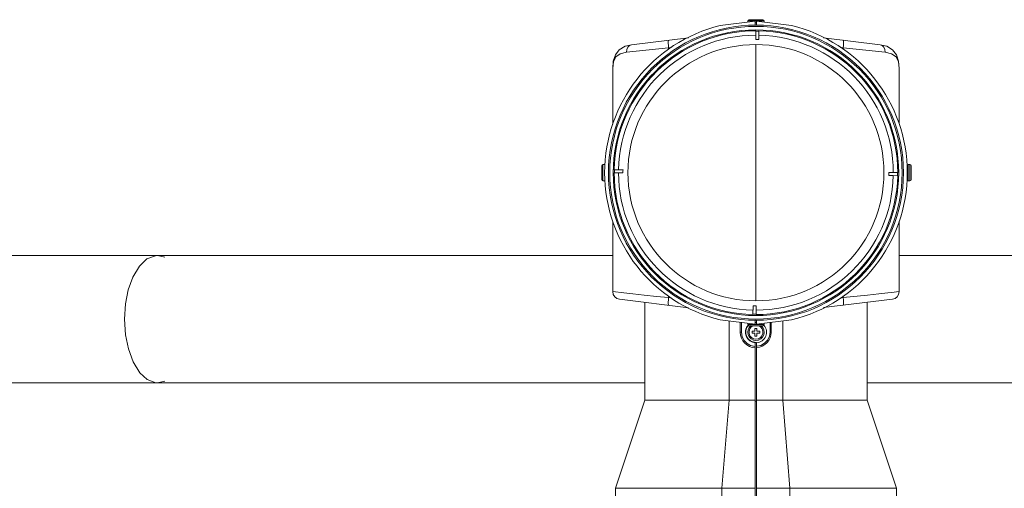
# Model space of a CAD drawing. Header units: millimetres. Extents: x 3925 to 5043, y -86 to 778.
# Tile 64 of 164: x 4352 to 4449, y 300 to 346. Entities that reach past the tile are written whole.
import ezdxf

# ---------------------------------------------------------------- set-up
doc = ezdxf.new("R2010")
doc.units = ezdxf.units.MM
doc.header["$LTSCALE"] = 46.255
doc.layers.add('140-155102-0DXF_CONTINUOUS_LINE', color=7, linetype='CONTINUOUS')
doc.layers.add('PJ-LENS-FUJIDXF_CONTINUOUS_LINE', color=7, linetype='CONTINUOUS')

msp = doc.modelspace()

# ---------------------------------------------------------------- linework, layer by layer
at = {"layer": '140-155102-0DXF_CONTINUOUS_LINE', "color": 7, "linetype": 'Continuous', "lineweight": 0}
for p, q in [((4328.4704, 323.3287), (4410.6456, 323.3287)), ((4365.6932, 323.3161), (4365.8985, 323.3287)), ((4365.8985, 323.3287), (4365.8986, 323.3287)), ((4365.8986, 323.3287), (4366.6054, 323.1797)), ((4438.7956, 323.3287), (4520.9704, 323.3287)), ((4335.1067, 310.8287), (4413.7875, 310.8287)), ((4365.7157, 310.8387), (4365.9, 310.8287)), ((4365.9, 310.8287), (4366.5976, 310.9743)), ((4435.6537, 310.8287), (4514.3282, 310.8287))]:
    msp.add_line(p, q, dxfattribs=at)
for points in [[(4362.6458, 317.0787), (4362.7423, 318.5897), (4363.0131, 319.9632), (4363.4546, 321.2031), (4364.1002, 322.2855), (4364.847, 322.9928), (4365.6932, 323.3161)], [(4362.6458, 317.0787), (4362.744, 315.5546), (4363.0222, 314.1605), (4363.4792, 312.9017), (4364.1414, 311.8197), (4364.8664, 311.1521), (4365.7157, 310.8387)]]:
    msp.add_lwpolyline(points, dxfattribs=at)
at = {"layer": 'PJ-LENS-FUJIDXF_CONTINUOUS_LINE', "color": 7, "linetype": 'Continuous', "lineweight": 0}
for p, q in [((4421.2135, 345.9242), (4424.6579, 346.3471)), ((4423.9081, 346.3712), (4423.9081, 346.255)), ((4425.5331, 346.3712), (4423.9081, 346.3712)), ((4425.4081, 346.4962), (4424.0331, 346.4962)), ((4424.6581, 345.9635), (4424.6581, 346.3471)), ((4424.7831, 346.1962), (4424.6581, 346.1962)), ((4424.7831, 346.347), (4424.7831, 345.9687)), ((4424.7835, 346.3471), (4428.2277, 345.9242)), ((4425.5331, 346.255), (4425.5331, 346.3712)), ((4418.0821, 344.7283), (4412.5009, 344.0431)), ((4424.7064, 344.5414), (4424.7154, 345.4075)), ((4425.0154, 345.4044), (4425.0064, 344.5383)), ((4436.9381, 344.0433), (4431.3561, 344.7287)), ((4412.0078, 343.2989), (4416.1339, 343.7447)), ((4416.1107, 343.973), (4416.1339, 343.7447)), ((4416.1339, 343.7447), (4416.4118, 343.7788)), ((4416.1339, 343.5782), (4416.1339, 343.7447)), ((4424.7206, 318.8818), (4424.7206, 344.0556)), ((4433.0378, 343.7778), (4433.3073, 343.7447)), ((4433.3073, 343.5674), (4433.3073, 343.7447)), ((4437.4332, 343.2989), (4433.3073, 343.7447)), ((4436.9382, 344.0433), (4436.9404, 344.043)), ((4411.3809, 343.1548), (4412.0078, 343.2989)), ((4410.6456, 336.2332), (4410.6456, 341.7189)), ((4438.7956, 336.2592), (4438.7956, 341.7189)), ((4409.5564, 332.156), (4409.5564, 330.781)), ((4409.6814, 330.656), (4409.6814, 332.281)), ((4409.6814, 332.281), (4409.8564, 332.281)), ((4439.6787, 332.281), (4439.6787, 330.656)), ((4439.8537, 332.281), (4439.6787, 332.281)), ((4439.8537, 330.656), (4439.8537, 332.281)), ((4439.9787, 330.781), (4439.9787, 332.156)), ((4411.6479, 331.4545), (4410.7818, 331.4635)), ((4411.218, 331.7594), (4410.7849, 331.7635)), ((4411.218, 331.759), (4411.651, 331.7545)), ((4438.2232, 331.1784), (4437.7902, 331.1829)), ((4437.7933, 331.4829), (4438.2263, 331.4784)), ((4438.2232, 331.178), (4438.6563, 331.1739)), ((4438.6594, 331.4739), (4438.2263, 331.4789)), ((4439.6787, 331.8435), (4439.5908, 331.8435)), ((4439.5908, 331.0935), (4439.6787, 331.0935)), ((4409.8564, 330.656), (4409.6814, 330.656)), ((4439.6787, 330.656), (4439.8537, 330.656)), ((4410.6456, 319.7857), (4410.6456, 326.6778)), ((4438.7956, 319.7857), (4438.7956, 326.7038)), ((4411.7384, 319.6676), (4410.6456, 319.7857)), ((4433.3073, 319.1927), (4435.7028, 319.4515)), ((4438.0542, 319.7056), (4438.7956, 319.7857)), ((4411.3042, 319.0413), (4418.0844, 318.2088)), ((4413.7875, 318.7364), (4413.7875, 309.1122)), ((4416.1339, 319.1927), (4414.9315, 319.3226)), ((4416.1339, 319.1927), (4416.1108, 318.9654)), ((4416.1339, 319.1927), (4416.1339, 319.3755)), ((4416.4028, 319.1596), (4416.1339, 319.1927)), ((4431.3682, 318.2102), (4438.137, 319.0413)), ((4433.3073, 319.1927), (4433.03, 319.1586)), ((4433.3073, 319.3708), (4433.3073, 319.1927)), ((4435.6537, 318.7364), (4435.6537, 309.1122)), ((4424.4299, 317.9661), (4424.4258, 317.533)), ((4424.4303, 317.9661), (4424.4348, 318.3991)), ((4424.7348, 318.396), (4424.7258, 317.5299)), ((4424.6578, 316.59), (4421.2135, 317.0129)), ((4422.0756, 316.907), (4422.0756, 309.1122)), ((4423.1831, 316.771), (4423.1831, 315.8012)), ((4423.295, 316.7573), (4423.295, 315.8012)), ((4423.9081, 316.682), (4423.9081, 316.5637)), ((4423.9081, 316.5637), (4425.5331, 316.5637)), ((4424.6581, 316.5899), (4424.6581, 316.9687)), ((4424.6581, 316.7387), (4424.7831, 316.7387)), ((4424.7831, 316.5899), (4424.7831, 316.9687)), ((4428.2277, 317.0129), (4424.7833, 316.5899)), ((4425.5331, 316.5637), (4425.5331, 316.682)), ((4426.1087, 315.8012), (4426.1087, 316.7527)), ((4426.2206, 315.8012), (4426.2206, 316.7664)), ((4427.3656, 309.1122), (4427.3656, 316.907)), ((4423.295, 315.8012), (4423.1831, 315.8012)), ((4424.0331, 316.4387), (4425.4081, 316.4387)), ((4424.3456, 315.7012), (4424.3456, 315.9012)), ((4424.3456, 315.9012), (4424.6206, 315.9012)), ((4424.6206, 315.7012), (4424.3456, 315.7012)), ((4424.6206, 315.9012), (4424.6206, 316.1762)), ((4424.6206, 316.1762), (4424.8206, 316.1762)), ((4424.6206, 315.4262), (4424.6206, 315.7012)), ((4424.8206, 316.1762), (4424.8206, 315.9012)), ((4424.8206, 315.9012), (4425.0956, 315.9012)), ((4424.8206, 315.7012), (4424.8206, 315.4262)), ((4425.0956, 315.7012), (4424.8206, 315.7012)), ((4425.0956, 315.9012), (4425.0956, 315.7012)), ((4426.2206, 315.8012), (4426.1087, 315.8012)), ((4424.8206, 315.4262), (4424.6206, 315.4262)), ((4424.6581, 314.8031), (4424.6581, 314.7759)), ((4424.6581, 314.7656), (4424.6581, 286.5767)), ((4424.7206, 314.8012), (4424.7831, 314.8012)), ((4424.7831, 286.5767), (4424.7831, 314.8012)), ((4413.7875, 309.1122), (4410.9125, 300.4792)), ((4413.7875, 309.1122), (4424.6581, 309.1122)), ((4421.3801, 300.4792), (4422.0756, 309.1122)), ((4424.7831, 309.0401), (4424.6581, 309.0401)), ((4424.7831, 309.1122), (4435.6537, 309.1122)), ((4427.3656, 309.1122), (4428.0611, 300.4792)), ((4435.6537, 309.1122), (4438.5287, 300.4792)), ((4410.9125, 300.4792), (4410.9125, 291.1583)), ((4410.9125, 300.4792), (4424.6581, 300.4792)), ((4421.3801, 300.4792), (4421.3801, 292.4435)), ((4438.5287, 300.4792), (4424.7831, 300.4792)), ((4428.0611, 292.4435), (4428.0611, 300.4792)), ((4438.5287, 300.4792), (4438.5287, 291.1583))]:
    msp.add_line(p, q, dxfattribs=at)
for points in [[(4412.5011, 344.0431), (4411.8497, 343.8873), (4411.2828, 343.5443), (4410.9037, 343.0486), (4410.6986, 342.414), (4410.6456, 341.7189)], [(4412.0077, 343.2989), (4412.0346, 343.5691), (4412.1364, 343.8018), (4412.2995, 343.9673), (4412.5009, 344.0431)], [(4416.1339, 344.4891), (4416.1107, 344.4499), (4416.0986, 344.343), (4416.0986, 344.1789), (4416.1107, 343.973)], [(4433.3073, 343.7447), (4433.3305, 343.973), (4433.3427, 344.1789), (4433.3427, 344.343), (4433.3305, 344.4499), (4433.3063, 344.4892)], [(4438.7956, 341.7189), (4438.7407, 342.4243), (4438.5329, 343.0576), (4438.1509, 343.551), (4437.5821, 343.8909), (4436.9403, 344.0431)], [(4436.9404, 344.043), (4437.1417, 343.9673), (4437.3047, 343.8019), (4437.4065, 343.5691), (4437.4333, 343.2989)], [(4410.6456, 341.7182), (4410.7133, 342.3742), (4410.9518, 342.8568), (4411.3809, 343.1548)], [(4437.4332, 343.2989), (4438.0601, 343.1549), (4438.4893, 342.8569), (4438.7279, 342.3743), (4438.7956, 341.7182)], [(4414.9315, 319.3226), (4413.7271, 319.4527), (4412.6123, 319.5731), (4411.7384, 319.6676)], [(4435.7028, 319.4515), (4436.8169, 319.5718), (4437.6982, 319.6672), (4438.0542, 319.7056)], [(4416.1108, 318.9654), (4416.0988, 318.7658), (4416.0983, 318.6012), (4416.1101, 318.49), (4416.1339, 318.4483)], [(4433.3073, 318.4483), (4433.3304, 318.4872), (4433.3424, 318.5891), (4433.3429, 318.7493), (4433.3311, 318.957), (4433.3073, 319.1927)], [(4424.6581, 314.3897), (4424.2003, 314.4825), (4423.8487, 314.6801), (4423.5588, 314.9795), (4423.3717, 315.3412), (4423.295, 315.8012)], [(4426.1087, 315.8012), (4426.0446, 315.3863), (4425.8581, 315.0099), (4425.5667, 314.7073), (4425.1971, 314.5067), (4424.7831, 314.4271)]]:
    msp.add_lwpolyline(points, dxfattribs=at)
for radius in [14.5, 14.375, 14.0325, 12.5869]:
    msp.add_circle((4424.7206, 331.4687), radius, dxfattribs=at)
for centre, radius, start, end in [((4424.7206, 331.4685), 14.875, 103.637264, 256.362729), ((4424.0331, 346.3712), 0.125, 90, 180), ((4425.4081, 346.3712), 0.125, 0, 90), ((4424.7206, 331.4685), 14.875, 283.637265, 76.36273), ((4424.7206, 331.4687), 13.9388, 90.021222, 178.788042), ((4424.7206, 331.4687), 13.5057, 90.042727, 178.766537), ((4424.7206, 331.4687), 13.9075, 88.786654, 90.02261), ((4424.7206, 331.4687), 13.5057, 0.043305, 88.766537), ((4424.7206, 331.4687), 13.9388, 0.021222, 88.788042), ((4424.7206, 331.4687), 13.0727, 88.751939, 90.05851), ((4409.6814, 332.156), 0.125, 90, 180), ((4439.8537, 332.156), 0.125, 360, 90), ((4424.7206, 331.4687), 13.9388, 180.021222, 268.788042), ((4424.7206, 331.4687), 13.9075, 178.786654, 180.02261), ((4424.7206, 331.4687), 13.5057, 180.043305, 268.766537), ((4424.7206, 331.4687), 13.0727, 178.751939, 180.05851), ((4424.7206, 331.4687), 13.9388, 270.021222, 358.788042), ((4424.7206, 331.4687), 13.5057, 270.042724, 358.766537), ((4424.7206, 331.4687), 13.0727, 358.751939, 0.05851), ((4424.7206, 331.4687), 13.9075, 358.786654, 0.02261), ((4409.6814, 330.781), 0.125, 180, 270), ((4439.8537, 330.781), 0.125, 270, 0), ((4411.3956, 319.7857), 0.75, 180, 263), ((4438.0456, 319.7857), 0.75, 277, 360), ((4424.7206, 331.4687), 13.9075, 268.786654, 270.02261), ((4424.7206, 331.4687), 13.0727, 268.751939, 270.05851), ((4424.0331, 316.5637), 0.125, 180, 270), ((4425.4081, 316.5637), 0.125, 270, 360), ((4424.7206, 315.8012), 1.5375, 180, 267.67026), ((4424.7206, 315.8012), 1.0375, 138.358627, 266.546358), ((4424.7206, 315.8012), 1, 138.607568, 270), ((4424.7206, 315.8012), 0.8125, 127.974174, 269.699438), ((4424.7206, 315.8012), 0.6875, 111.457196, 68.562781), ((4424.7206, 315.8012), 0.8125, 270, 51.984525), ((4424.7206, 315.8012), 1.0375, 273.453644, 41.208632), ((4424.7206, 315.8012), 1.5, 272.388017, 360)]:
    msp.add_arc(centre, radius, start, end, dxfattribs=at)

doc.saveas('drawing.dxf')
